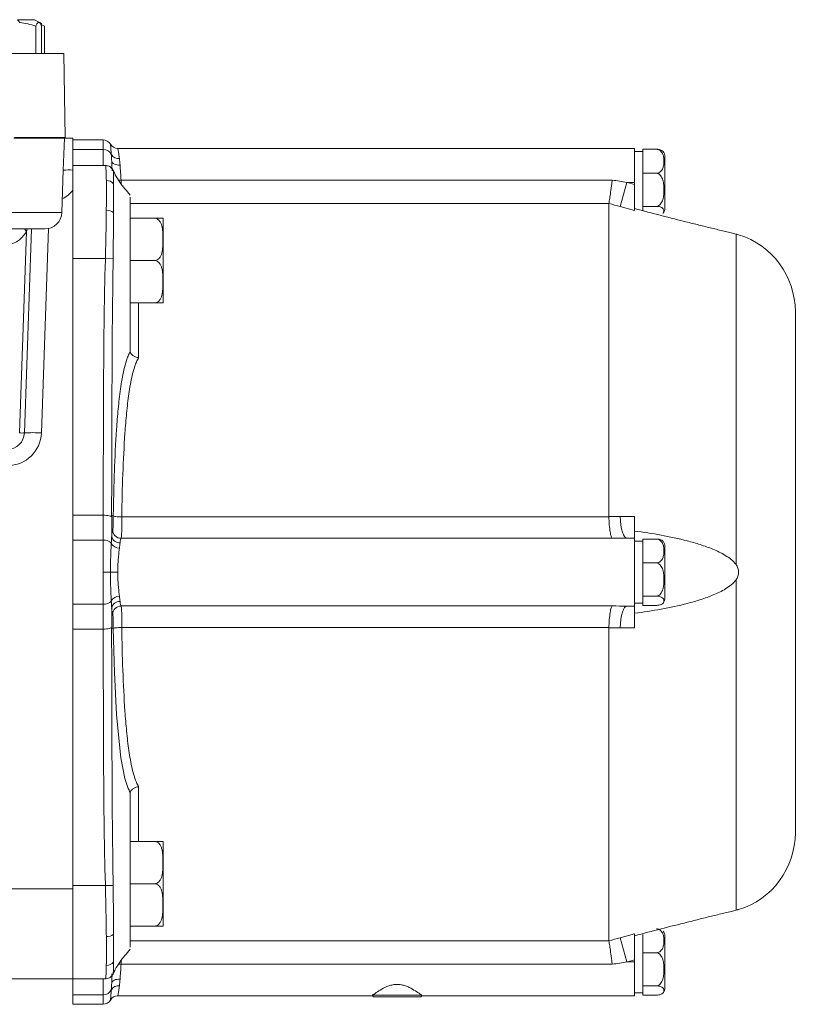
# Model space of a CAD drawing. Header units: millimetres. Extents: x 154 to 910, y 64 to 795.
# Tile 20 of 27: x 335 to 427, y 588 to 704. Entities that reach past the tile are written whole.
import ezdxf

# ---------------------------------------------------------------- set-up
doc = ezdxf.new("R2010")
doc.units = ezdxf.units.MM

msp = doc.modelspace()

# ---------------------------------------------------------------- linework, layer by layer
at = {"color": 7, "linetype": 'Continuous', "lineweight": 15}
for p, q in [((337.18, 703.91), (335.18, 703.91)), ((337.78, 703.56), (337.18, 703.91)), ((337.34, 703.16), (337.34, 699.91)), ((338.02, 703.43), (337.78, 703.56)), ((338.35, 703.16), (337.96, 703.34)), ((338.01, 703.16), (338.01, 699.91)), ((338.35, 703.16), (338.35, 699.91)), ((340.62, 699.91), (332.29, 699.91)), ((340.71, 694.91), (340.62, 699.91)), ((340.71, 694.91), (340.79, 690.01)), ((334.71, 689.91), (338.61, 689.91)), ((340.79, 690.01), (334.79, 690.01)), ((340.79, 689.91), (338.61, 689.91)), ((340.56, 686.14), (340.7, 689.91)), ((340.79, 690.01), (340.79, 689.91)), ((341.71, 689.91), (340.79, 689.91)), ((341.71, 689.91), (341.71, 686.16)), ((345.26, 689.71), (341.71, 689.71)), ((345.27, 688.59), (341.71, 688.59)), ((407.96, 688.71), (346.99, 688.71)), ((407.96, 684.71), (407.96, 688.71)), ((408.96, 688.36), (407.96, 688.36)), ((408.96, 687.93), (408.96, 688.62)), ((408.96, 688.62), (410.56, 688.62)), ((408.96, 686.48), (408.96, 687.93)), ((411.56, 681.67), (411.56, 687.75)), ((340.39, 681.14), (340.56, 686.14)), ((345.54, 686.71), (341.71, 686.71)), ((408.96, 685.79), (408.96, 686.48)), ((408.96, 684.84), (408.96, 685.79)), ((408.96, 685.79), (410.56, 685.79)), ((347.39, 684.98), (405.36, 684.98)), ((406.29, 681.85), (407.08, 684.71)), ((407.96, 684.71), (407.08, 684.71)), ((407.96, 684.47), (407.96, 684.71)), ((408.96, 682.83), (408.96, 684.84)), ((341.71, 642.61), (341.71, 683.8)), ((404.96, 645.27), (404.96, 682.22)), ((408.96, 681.88), (408.96, 682.83)), ((407.96, 681.39), (406.29, 681.85)), ((408.96, 681.88), (410.56, 681.88)), ((408.96, 681.61), (408.96, 681.88)), ((408.96, 681.35), (408.96, 681.61)), ((348.46, 680.48), (351.36, 680.48)), ((352.36, 670.7), (352.36, 680.25)), ((338.39, 679.21), (333.75, 679.21)), ((335.4, 655.14), (336.22, 678.88)), ((336.82, 679.21), (335.98, 655.14)), ((419.96, 639.62), (419.96, 678.61)), ((345.54, 675.71), (341.71, 675.71)), ((346.45, 675.69), (345.54, 675.71)), ((348.46, 675.48), (351.36, 675.48)), ((348.46, 670.48), (351.36, 670.48)), ((348.46, 670.4), (348.46, 664.76)), ((426.96, 607.96), (426.96, 669.45)), ((345.28, 645.43), (341.71, 645.43)), ((346.46, 645.37), (346.28, 645.41)), ((347.46, 645.25), (347.46, 645.24)), ((347.46, 645.25), (404.96, 645.25)), ((406.29, 645.27), (407.96, 645.27)), ((341.71, 642.5), (341.71, 642.61)), ((405.36, 642.7), (347.39, 642.7)), ((407.96, 642.71), (407.08, 642.71)), ((407.96, 634.71), (407.96, 642.71)), ((408.96, 641.93), (408.96, 642.62)), ((408.96, 642.62), (410.56, 642.62)), ((345.27, 642.5), (341.71, 642.5)), ((341.71, 634.92), (341.71, 642.5)), ((408.96, 642.36), (407.96, 642.36)), ((408.96, 640.48), (408.96, 641.93)), ((411.56, 635.67), (411.56, 641.75)), ((408.96, 639.79), (408.96, 640.48)), ((408.96, 638.84), (408.96, 639.79)), ((408.96, 639.79), (410.56, 639.79)), ((408.96, 636.83), (408.96, 638.84)), ((408.96, 635.88), (408.96, 636.83)), ((419.96, 598.81), (419.96, 637.8)), ((408.96, 635.88), (410.56, 635.88)), ((408.96, 635.61), (408.96, 635.88)), ((345.27, 634.92), (341.71, 634.92)), ((341.71, 634.36), (341.71, 634.92)), ((347.39, 634.72), (405.36, 634.72)), ((407.96, 634.71), (407.08, 634.71)), ((407.96, 635.06), (408.96, 635.06)), ((408.96, 635.06), (408.96, 635.61)), ((408.96, 634.79), (408.96, 635.06)), ((408.96, 634.79), (410.56, 634.79)), ((341.71, 601.32), (341.71, 634.36)), ((347.46, 632.17), (347.46, 632.17)), ((404.96, 632.17), (347.46, 632.17)), ((404.96, 595.2), (404.96, 632.15)), ((407.96, 632.15), (406.29, 632.14)), ((345.28, 631.99), (341.71, 631.99)), ((346.46, 632.04), (346.28, 632)), ((348.46, 612.67), (348.46, 607.01)), ((348.46, 606.94), (351.36, 606.94)), ((352.36, 597.16), (352.36, 606.71)), ((348.46, 604.65), (348.46, 604.05)), ((348.46, 601.94), (351.36, 601.94)), ((331.96, 601.32), (341.71, 601.32)), ((345.54, 601.71), (341.71, 601.71)), ((341.71, 590.71), (341.71, 601.32)), ((346.45, 601.73), (345.54, 601.71)), ((348.46, 596.94), (351.36, 596.94)), ((406.29, 595.57), (407.96, 596.03)), ((406.29, 595.57), (407.08, 592.71)), ((408.96, 594.48), (408.96, 595.93)), ((411.56, 589.67), (411.56, 595.75)), ((408.96, 593.79), (408.96, 594.48)), ((408.96, 592.84), (408.96, 593.79)), ((408.96, 593.79), (410.56, 593.79)), ((407.96, 592.71), (407.08, 592.71)), ((407.96, 592.71), (407.96, 592.95)), ((407.96, 588.71), (407.96, 592.71)), ((408.96, 590.83), (408.96, 592.84)), ((405.36, 592.43), (347.39, 592.43)), ((341.71, 590.71), (331.52, 590.71)), ((345.54, 590.71), (341.71, 590.71)), ((341.71, 588.82), (341.71, 590.71)), ((345.53, 590.71), (345.54, 590.71)), ((408.96, 589.88), (408.96, 590.83)), ((408.96, 589.88), (410.56, 589.88)), ((408.96, 589.61), (408.96, 589.88)), ((408.96, 589.06), (408.96, 589.61)), ((345.27, 588.82), (341.71, 588.82)), ((341.71, 587.71), (341.71, 588.82)), ((346.99, 588.71), (377.06, 588.71)), ((377.04, 588.71), (377.16, 588.59)), ((377.07, 588.79), (377.06, 588.75)), ((377.07, 588.79), (382.84, 588.79)), ((382.76, 588.59), (377.16, 588.59)), ((382.76, 588.59), (382.87, 588.71)), ((382.85, 588.71), (407.96, 588.71)), ((407.96, 589.06), (408.96, 589.06)), ((408.96, 588.79), (408.96, 589.06)), ((408.96, 588.79), (410.56, 588.79)), ((341.71, 587.71), (345.26, 587.71))]:
    msp.add_line(p, q, dxfattribs=at)
at = {"color": 8, "linetype": 'Continuous', "lineweight": 15}
for p, q in [((346.28, 687.18), (346.28, 686.37)), ((347.39, 684.98), (347.41, 684.51)), ((404.96, 682.22), (348.46, 682.22)), ((333.23, 681.14), (340.39, 681.14)), ((336.3, 679.21), (336.22, 678.88)), ((338.82, 679.25), (337.98, 655.14)), ((349.46, 670.48), (349.46, 664.01)), ((349.46, 613.4), (349.46, 606.94)), ((348.46, 595.2), (404.96, 595.2)), ((347.41, 592.9), (347.39, 592.43))]:
    msp.add_line(p, q, dxfattribs=at)
at = {"color": 7, "linetype": 'Continuous', "lineweight": 15, "flags": 128}
for points in [[(346.28, 687.18), (346.31, 687.09), (346.37, 687), (346.46, 686.92), (346.59, 686.85), (346.74, 686.8), (346.91, 686.76), (347.09, 686.74), (347.27, 686.74)], [(407.08, 684.71), (407.16, 684.69), (407.96, 684.47)], [(406.29, 645.27), (406.33, 644.75), (406.38, 644.26), (406.46, 643.82), (406.56, 643.44), (406.68, 643.13), (406.8, 642.9), (406.94, 642.75), (407.08, 642.71)], [(346.13, 638.71), (346.2, 638.71), (346.28, 638.71), (346.38, 638.71), (346.49, 638.71), (346.61, 638.71), (346.73, 638.71), (346.86, 638.71), (346.99, 638.71)], [(406.29, 632.14), (406.33, 632.66), (406.38, 633.15), (406.46, 633.59), (406.56, 633.98), (406.68, 634.29), (406.8, 634.52), (406.94, 634.66), (407.08, 634.71)], [(348.32, 612.98), (348.23, 613.16), (347.84, 614.37), (347.36, 616.8), (346.85, 621.87), (346.6, 626.87), (346.46, 632.04), (346.46, 632.04), (346.46, 632.04)], [(407.96, 592.95), (407.16, 592.73), (407.08, 592.71)], [(347.27, 590.68), (347.09, 590.67), (346.91, 590.65), (346.74, 590.62), (346.59, 590.56), (346.46, 590.49), (346.37, 590.41), (346.31, 590.33), (346.28, 590.23)]]:
    msp.add_lwpolyline(points, dxfattribs=at)
at = {"color": 8, "linetype": 'Continuous', "lineweight": 15, "flags": 128}
for points in [[(347.09, 684.96), (347.2, 684.97), (347.39, 684.98)], [(336, 679.21), (336.09, 679.06), (336.22, 678.88)], [(347.39, 592.43), (347.2, 592.44), (347.09, 592.45)]]:
    msp.add_lwpolyline(points, dxfattribs=at)
at = {"color": 7, "linetype": 'Continuous', "lineweight": 15}
for centre, radius, start, end in [((345.26, 688.71), 1, 30, 90.0001), ((346.99, 689.71), 1, 210, 270.0001), ((345.32, 687.61), 0.987, 23.0864, 92.9691), ((347.06, 688.48), 0.955, 210.289, 278.1005), ((410.56, 687.75), 1, 0, 37.2423), ((341.27, 679.58), 6.6, 86.1939, 96.1277), ((345.68, 683.88), 1.05, 38.7938, 91.8047), ((338.39, 681.21), 2, 270, 358), ((345.69, 680.03), 1.38, 54.5229, 92.0171), ((410.56, 681.67), 1, 322.8327, 0), ((351.36, 680.25), 1, 0, 13.1034), ((417.46, 669.45), 9.5, 0, 72.8474), ((351.36, 670.7), 1, 346.8938, 0), ((333.98, 655.21), 2, 270, 358), ((333.98, 655.28), 4, 270, 358), ((335.69, 661.12), 5.99, 267.1981, 272.8019), ((336.98, 640.8), 14.37, 86.0129, 93.9871), ((347.23, 643.12), 0.97, 188.5993, 272.2626), ((347.4, 643.7), 1, 182.1995, 269.7175), ((345.38, 641.38), 1.12, 39.986, 95.3216), ((347.17, 642.61), 1.07, 208.277, 271.0481), ((410.56, 641.75), 1, 0, 37.2423), ((345.59, 887.3), 248.59, 269.9233, 270.1229), ((347.17, 634.81), 1.07, 88.951, 151.7231), ((410.56, 635.67), 1, 322.8327, 0), ((345.38, 636.03), 1.12, 264.6772, 320.0137), ((347.23, 634.29), 0.97, 87.7374, 171.4007), ((347.4, 633.71), 1, 90.2825, 177.8005), ((417.46, 607.96), 9.5, 287.154, 0), ((351.36, 606.71), 1, 0, 13.1034), ((351.36, 597.16), 1, 346.8938, 0), ((410.56, 595.75), 1, 0, 37.2423), ((345.69, 597.04), 1.34, 267.9545, 306.7607), ((345.67, 593.34), 1.04, 268.2768, 322.2007), ((345.54, 591.71), 1, 270.0026, 335.6532), ((345.32, 589.81), 0.987, 267.0302, 336.9132), ((347.06, 588.94), 0.955, 81.8987, 149.7111), ((410.56, 589.67), 1, 322.8327, 0), ((345.26, 588.71), 1, 270.0005, 329.9995), ((346.99, 587.71), 1, 90.0002, 149.9997)]:
    msp.add_arc(centre, radius, start, end, dxfattribs=at)
at = {"color": 8, "linetype": 'Continuous', "lineweight": 15}
msp.add_arc((338.56, 686.28), 4, 298.0403, 321.7415, dxfattribs=at)
at = {"color": 7, "linetype": 'Continuous', "lineweight": 15}
msp.add_ellipse((333.63, 681.28), major_axis=(0.13, 4), ratio=0.81623, start_param=3.167126, end_param=4.095412, dxfattribs=at)
for points in [[(335.42, 703.57), (335.34, 703.68), (335.26, 703.79), (335.18, 703.91)], [(346.28, 687.18), (346.27, 687.47), (346.25, 687.74), (346.23, 688)], [(347.19, 687.53), (347.22, 687.29), (347.26, 687.03), (347.27, 686.74)], [(405.36, 684.98), (405.93, 684.89), (406.51, 684.8), (407.08, 684.71)], [(406.29, 681.85), (405.85, 681.97), (405.4, 682.09), (404.96, 682.22)], [(404.96, 682.22), (404.96, 682.22), (404.96, 682.22), (404.96, 682.22)], [(345.29, 645.43), (345.28, 645.43), (345.28, 645.43), (345.28, 645.43)], [(346.28, 645.41), (346.28, 644.6), (346.28, 643.79), (346.28, 642.98)], [(346.46, 645.37), (346.46, 645.37), (346.46, 645.37), (346.46, 645.37)], [(404.96, 645.25), (404.96, 645.25), (404.96, 645.26), (404.96, 645.27)], [(404.96, 645.27), (405.4, 645.27), (405.85, 645.27), (406.29, 645.27)], [(346.23, 642.1), (346.25, 642.41), (346.27, 642.7), (346.28, 642.98)], [(407.08, 642.71), (406.51, 642.71), (405.93, 642.7), (405.36, 642.7)], [(347.27, 642.15), (347.26, 641.98), (347.22, 641.78), (347.19, 641.54)], [(347.19, 635.87), (347.22, 635.64), (347.26, 635.43), (347.27, 635.26)], [(346.28, 634.44), (346.27, 634.71), (346.25, 635), (346.23, 635.31)], [(405.36, 634.72), (405.93, 634.71), (406.51, 634.71), (407.08, 634.71)], [(346.28, 634.44), (346.28, 633.63), (346.28, 632.82), (346.28, 632)], [(404.96, 632.15), (404.96, 632.16), (404.96, 632.16), (404.96, 632.17)], [(406.29, 632.14), (405.85, 632.14), (405.4, 632.14), (404.96, 632.15)], [(345.28, 631.99), (345.28, 631.99), (345.28, 631.99), (345.29, 631.99)], [(346.46, 632.04), (346.46, 632.04), (346.46, 632.04), (346.46, 632.04)], [(404.96, 595.2), (405.4, 595.32), (405.85, 595.45), (406.29, 595.57)], [(404.96, 595.2), (404.96, 595.2), (404.96, 595.2), (404.96, 595.2)], [(407.08, 592.71), (406.51, 592.62), (405.93, 592.53), (405.36, 592.43)], [(347.27, 590.68), (347.26, 590.39), (347.22, 590.12), (347.19, 589.88)], [(346.23, 589.42), (346.25, 589.67), (346.27, 589.94), (346.28, 590.23)]]:
    msp.add_open_spline(points, degree=3, dxfattribs=at)
for points, knots in [([(337.34, 703.16), (337.02, 703.26), (336.7, 703.34), (336.06, 703.48), (335.74, 703.54), (335.42, 703.57)], [0, 0, 0, 0, 0.5, 0.5, 1, 1, 1, 1]), ([(338.01, 703.16), (337.9, 703.43), (337.79, 703.6), (337.64, 703.6), (337.62, 703.59), (337.56, 703.55), (337.53, 703.52), (337.45, 703.41), (337.39, 703.29), (337.34, 703.16)], [0, 0, 0, 0, 0.5, 0.5, 0.625, 0.625, 0.75, 0.75, 1, 1, 1, 1]), ([(345.27, 688.59), (345.27, 688.96), (345.27, 689.23), (345.26, 689.52), (345.26, 689.59), (345.26, 689.68), (345.26, 689.71), (345.26, 689.71)], [0, 0, 0, 0, 0.5, 0.5, 0.75, 0.75, 1, 1, 1, 1]), ([(346.23, 688), (346.22, 688.19), (346.21, 688.36), (346.18, 688.66), (346.17, 688.79), (346.15, 689), (346.14, 689.08), (346.13, 689.18), (346.13, 689.21), (346.13, 689.21)], [0, 0, 0, 0, 0.25, 0.25, 0.5, 0.5, 0.75, 0.75, 1, 1, 1, 1]), ([(345.29, 686.71), (345.28, 687.02), (345.28, 687.34), (345.28, 687.96), (345.28, 688.28), (345.27, 688.59)], [0, 0, 0, 0, 0.5, 0.5, 1, 1, 1, 1]), ([(346.99, 688.71), (346.99, 688.71), (347, 688.68), (347.02, 688.58), (347.04, 688.5), (347.07, 688.3), (347.1, 688.17), (347.14, 687.88), (347.17, 687.72), (347.19, 687.53)], [0, 0, 0, 0, 0.25, 0.25, 0.5, 0.5, 0.75, 0.75, 1, 1, 1, 1]), ([(410.56, 688.62), (410.66, 688.62), (410.76, 688.6), (410.93, 688.52), (411, 688.47), (411.18, 688.3), (411.26, 688.17), (411.37, 687.9), (411.4, 687.76), (411.44, 687.48), (411.44, 687.34), (411.44, 687.06), (411.44, 686.92), (411.4, 686.64), (411.36, 686.5), (411.26, 686.23), (411.18, 686.1), (411, 685.94), (410.93, 685.89), (410.76, 685.81), (410.66, 685.79), (410.56, 685.79)], [0, 0, 0, 0, 0.0625, 0.0625, 0.125, 0.125, 0.25, 0.25, 0.375, 0.375, 0.5, 0.5, 0.625, 0.625, 0.75, 0.75, 0.875, 0.875, 0.9375, 0.9375, 1, 1, 1, 1]), ([(411.33, 688.34), (411.33, 688.36), (411.32, 688.41), (411.19, 688.49), (411.04, 688.56), (410.84, 688.6), (410.68, 688.62), (410.59, 688.62), (410.56, 688.62)], [0, 0, 0, 0, 0.161121, 0.403383, 0.647074, 0.800905, 0.932042, 1, 1, 1, 1]), ([(346.33, 686.07), (346.32, 686.26), (346.3, 686.65), (346.28, 687), (346.28, 687.18)], [0, 0, 0, 0, 0.467874, 1, 1, 1, 1]), ([(341.71, 686.16), (341.71, 685.76), (341.71, 685.37), (341.71, 684.59), (341.71, 684.2), (341.71, 683.8)], [0, 0, 0, 0, 0.5, 0.5, 1, 1, 1, 1]), ([(345.65, 684.93), (345.64, 685.22), (345.63, 685.47), (345.62, 685.91), (345.61, 686.1), (345.58, 686.56), (345.56, 686.71), (345.54, 686.71)], [0, 0, 0, 0, 0.25, 0.25, 0.5, 0.5, 1, 1, 1, 1]), ([(346.48, 686.06), (346.47, 686.09), (346.44, 686.16), (346.33, 686.34), (346.12, 686.55), (345.83, 686.69), (345.63, 686.69), (345.54, 686.69)], [0, 0, 0, 0, 0.106591, 0.300178, 0.539727, 0.806698, 1, 1, 1, 1]), ([(348.46, 683.21), (348.03, 683.71), (347.38, 684.46), (346.75, 685.47), (346.56, 685.91), (346.49, 686.07)], [0, 0, 0, 0, 0.560144, 0.84437, 1, 1, 1, 1]), ([(347.27, 686.74), (347.29, 686.47), (347.3, 686.18), (347.34, 685.59), (347.37, 685.29), (347.39, 684.98)], [0, 0, 0, 0, 0.5, 0.5, 1, 1, 1, 1]), ([(410.56, 685.79), (410.66, 685.79), (410.76, 685.76), (410.93, 685.65), (411, 685.58), (411.18, 685.35), (411.26, 685.17), (411.37, 684.79), (411.4, 684.6), (411.44, 684.22), (411.44, 684.03), (411.44, 683.64), (411.44, 683.45), (411.4, 683.06), (411.37, 682.87), (411.26, 682.5), (411.18, 682.31), (411, 682.08), (410.93, 682.01), (410.76, 681.91), (410.66, 681.88), (410.56, 681.88)], [0, 0, 0, 0, 0.0625, 0.0625, 0.125, 0.125, 0.25, 0.25, 0.375, 0.375, 0.5, 0.5, 0.625, 0.625, 0.75, 0.75, 0.875, 0.875, 0.9375, 0.9375, 1, 1, 1, 1]), ([(345.64, 681.42), (345.65, 682.12), (345.66, 682.77), (345.66, 683.94), (345.65, 684.47), (345.65, 684.93)], [0, 0, 0, 0, 0.5, 0.5, 1, 1, 1, 1]), ([(346.5, 684.54), (346.5, 684.11), (346.5, 683.6), (346.5, 682.47), (346.5, 681.85), (346.49, 681.16)], [0, 0, 0, 0, 0.5, 0.5, 1, 1, 1, 1]), ([(404.96, 682.22), (404.97, 682.27), (404.98, 682.38), (405.03, 682.7), (405.06, 682.9), (405.14, 683.41), (405.18, 683.69), (405.24, 684.16), (405.27, 684.32), (405.31, 684.64), (405.33, 684.81), (405.36, 684.98)], [0, 0, 0, 0, 0.25, 0.25, 0.5, 0.5, 0.75, 0.75, 0.875, 0.875, 1, 1, 1, 1]), ([(407.96, 684.47), (407.96, 684.1), (407.96, 683.74), (407.96, 683.05), (407.96, 682.73), (407.96, 682.17), (407.96, 681.93), (407.96, 681.56), (407.96, 681.44), (407.96, 681.39)], [0, 0, 0, 0, 0.25, 0.25, 0.5, 0.5, 0.75, 0.75, 1, 1, 1, 1]), ([(348.46, 682.97), (348.46, 682.95), (348.46, 682.9), (348.46, 682.81), (348.46, 682.71), (348.46, 682.61), (348.46, 682.49), (348.46, 682.37), (348.46, 682.23), (348.46, 682.09), (348.46, 681.93), (348.46, 681.77), (348.46, 681.6), (348.46, 681.42), (348.46, 681.22), (348.46, 680.96), (348.46, 680.61), (348.46, 680.16), (348.46, 679.7), (348.46, 679.21), (348.46, 678.69), (348.46, 678.16), (348.46, 677.79), (348.46, 677.61)], [0, 0, 0, 0, 0.036397, 0.072483, 0.108308, 0.143921, 0.179377, 0.214725, 0.250021, 0.285317, 0.320665, 0.35612, 0.391734, 0.427559, 0.463645, 0.500042, 0.572484, 0.643889, 0.714669, 0.785247, 0.856049, 0.927496, 1, 1, 1, 1]), ([(345.54, 675.71), (345.56, 676.71), (345.58, 677.7), (345.61, 679.14), (345.61, 679.62), (345.63, 680.54), (345.64, 680.98), (345.64, 681.42)], [0, 0, 0, 0, 0.5, 0.5, 0.75, 0.75, 1, 1, 1, 1]), ([(346.49, 681.16), (346.49, 680.75), (346.49, 680.32), (346.48, 679.44), (346.48, 678.98), (346.47, 678.06), (346.47, 677.59), (346.46, 676.65), (346.46, 676.17), (346.45, 675.69)], [0, 0, 0, 0, 0.25, 0.25, 0.5, 0.5, 0.75, 0.75, 1, 1, 1, 1]), ([(419.96, 678.61), (419.79, 678.65), (419.6, 678.69), (419.18, 678.79), (418.95, 678.85), (418.26, 679.02), (417.77, 679.14), (416.79, 679.38), (416.29, 679.5), (415.27, 679.75), (414.76, 679.88), (413.2, 680.27), (412.16, 680.53), (410.07, 681.07), (409.01, 681.34), (407.96, 681.62)], [0, 0, 0, 0, 0.0625, 0.0625, 0.125, 0.125, 0.25, 0.25, 0.375, 0.375, 0.5, 0.5, 0.75, 0.75, 1, 1, 1, 1]), ([(410.56, 681.88), (410.61, 681.87), (410.73, 681.87), (410.92, 681.84), (411.13, 681.78), (411.39, 681.62), (411.49, 681.37), (411.38, 681.17), (411.33, 681.07)], [0, 0, 0, 0, 0.052155, 0.104152, 0.186043, 0.321194, 0.67941, 1, 1, 1, 1]), ([(351.36, 680.48), (351.5, 680.48), (351.63, 680.42), (351.84, 680.27), (351.92, 680.17), (352.05, 679.96), (352.1, 679.85), (352.18, 679.62), (352.21, 679.5), (352.28, 679.16), (352.3, 678.92), (352.33, 678.45), (352.33, 678.21), (352.33, 677.74), (352.33, 677.5), (352.3, 677.03), (352.28, 676.79), (352.21, 676.44), (352.18, 676.33), (352.1, 676.1), (352.05, 675.99), (351.92, 675.78), (351.84, 675.68), (351.63, 675.53), (351.49, 675.48), (351.36, 675.48)], [0, 0, 0, 0, 0.0625, 0.0625, 0.125, 0.125, 0.1875, 0.1875, 0.25, 0.25, 0.375, 0.375, 0.5, 0.5, 0.625, 0.625, 0.75, 0.75, 0.8125, 0.8125, 0.875, 0.875, 0.9375, 0.9375, 1, 1, 1, 1]), ([(352.33, 680.48), (352.33, 680.48), (352.39, 680.48), (352.33, 680.48), (352.02, 680.48), (351.83, 680.48), (351.6, 680.48), (351.45, 680.48), (351.37, 680.48), (351.36, 680.48)], [0, 0, 0, 0, 0.000536, 0.613499, 0.736393, 0.860295, 0.924085, 0.988417, 1, 1, 1, 1]), ([(348.46, 677.61), (348.46, 677.52), (348.46, 677.33), (348.46, 677.06), (348.46, 676.78), (348.46, 676.5), (348.46, 676.23), (348.46, 675.95), (348.46, 675.68), (348.46, 675.4), (348.46, 675.12), (348.46, 674.85), (348.46, 674.57), (348.46, 674.3), (348.46, 674.02), (348.46, 673.65), (348.46, 673.21), (348.46, 672.69), (348.46, 672.19), (348.46, 671.71), (348.46, 671.25), (348.46, 670.81), (348.46, 670.54), (348.46, 670.4)], [0, 0, 0, 0, 0.03637, 0.072441, 0.108261, 0.143878, 0.179344, 0.214708, 0.25002, 0.285333, 0.320696, 0.356162, 0.39178, 0.4276, 0.46367, 0.50004, 0.572439, 0.643844, 0.71465, 0.785262, 0.85609, 0.927538, 1, 1, 1, 1]), ([(420.25, 678.53), (420.26, 678.53), (420.28, 678.52), (420.19, 678.55), (420.03, 678.59), (419.96, 678.61)], [0, 0, 0, 0, 0.04651, 0.541454, 1, 1, 1, 1]), ([(345.28, 645.43), (345.28, 650.47), (345.3, 655.52), (345.33, 663.09), (345.35, 665.62), (345.39, 669.4), (345.41, 670.66), (345.45, 672.55), (345.46, 673.19), (345.49, 674.13), (345.5, 674.45), (345.52, 675.08), (345.54, 675.39), (345.54, 675.71)], [0, 0, 0, 0, 0.5, 0.5, 0.75, 0.75, 0.875, 0.875, 0.9375, 0.9375, 0.96875, 0.96875, 1, 1, 1, 1]), ([(346.44, 675.15), (346.44, 675.11), (346.44, 675.07), (346.44, 674.99), (346.44, 674.87), (346.44, 674.6), (346.43, 674.37), (346.43, 673.91), (346.42, 673.59), (346.41, 672.66), (346.4, 672.04), (346.38, 670.18), (346.36, 668.94), (346.33, 665.21), (346.32, 662.73), (346.29, 655.27), (346.28, 650.3), (346.27, 645.33)], [0, 0, 0, 0, 0.003906, 0.003906, 0.007812, 0.015625, 0.03125, 0.03125, 0.0625, 0.0625, 0.125, 0.125, 0.25, 0.25, 0.5, 0.5, 1, 1, 1, 1]), ([(346.45, 675.69), (346.45, 675.51), (346.45, 675.33), (346.44, 675.15), (346.44, 675.15), (346.44, 675.15), (346.44, 675.15)], [0, 0, 0, 0, 0.0005436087, 0.0005436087, 0.0005436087, 0.0005436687, 0.0005436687, 0.0005436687, 0.0005436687]), ([(351.36, 675.48), (351.5, 675.48), (351.63, 675.42), (351.84, 675.27), (351.92, 675.17), (352.05, 674.96), (352.1, 674.85), (352.18, 674.62), (352.21, 674.5), (352.28, 674.16), (352.3, 673.92), (352.33, 673.45), (352.33, 673.21), (352.33, 672.74), (352.33, 672.5), (352.3, 672.03), (352.28, 671.79), (352.21, 671.44), (352.18, 671.33), (352.1, 671.1), (352.05, 670.99), (351.92, 670.78), (351.84, 670.68), (351.63, 670.53), (351.49, 670.48), (351.36, 670.48)], [0, 0, 0, 0, 0.0625, 0.0625, 0.125, 0.125, 0.1875, 0.1875, 0.25, 0.25, 0.375, 0.375, 0.5, 0.5, 0.625, 0.625, 0.75, 0.75, 0.8125, 0.8125, 0.875, 0.875, 0.9375, 0.9375, 1, 1, 1, 1]), ([(351.36, 670.48), (351.36, 670.48), (351.42, 670.48), (351.55, 670.48), (351.76, 670.48), (351.99, 670.48), (352.33, 670.48), (352.39, 670.48), (352.33, 670.48), (352.33, 670.48)], [0, 0, 0, 0, 0.0024821, 0.0561645, 0.1211121, 0.2162574, 0.3852814, 0.9996613, 1, 1, 1, 1]), ([(346.46, 645.37), (346.47, 645.59), (346.47, 645.81), (346.48, 646.25), (346.49, 646.9), (346.51, 647.55), (346.54, 648.84), (346.57, 649.7), (346.66, 652.24), (346.74, 653.91), (346.91, 656.37), (346.97, 657.18), (347.12, 658.77), (347.21, 659.56), (347.43, 661.1), (347.56, 661.86), (347.81, 662.96), (347.91, 663.33), (348.08, 663.86), (348.14, 664.04), (348.29, 664.39), (348.37, 664.56), (348.46, 664.73)], [0, 0, 0, 0, 0.03125, 0.03125, 0.0625, 0.125, 0.125, 0.25, 0.25, 0.5, 0.5, 0.625, 0.625, 0.75, 0.75, 0.875, 0.875, 0.9375, 0.9375, 0.96875, 0.96875, 1, 1, 1, 1]), ([(348.46, 664.73), (348.47, 664.66), (348.5, 664.58), (348.61, 664.43), (348.69, 664.36), (348.87, 664.23), (348.98, 664.17), (349.21, 664.07), (349.33, 664.04), (349.46, 664.01)], [0, 0, 0, 0, 0.25, 0.25, 0.5, 0.5, 0.75, 0.75, 1, 1, 1, 1]), ([(349.46, 664.01), (349.35, 663.86), (349.27, 663.69), (349.13, 663.36), (349.06, 663.19), (348.89, 662.67), (348.79, 662.32), (348.54, 661.24), (348.41, 660.51), (348.2, 659.01), (348.11, 658.25), (347.96, 656.7), (347.9, 655.92), (347.73, 653.53), (347.66, 651.91), (347.53, 648.62), (347.49, 646.95), (347.46, 645.25)], [0, 0, 0, 0, 0.03125, 0.03125, 0.0625, 0.0625, 0.125, 0.125, 0.25, 0.25, 0.375, 0.375, 0.5, 0.5, 0.75, 0.75, 1, 1, 1, 1]), ([(345.27, 642.5), (345.28, 643.13), (345.28, 643.76), (345.28, 644.39), (345.28, 644.73), (345.28, 645.08), (345.29, 645.43), (345.29, 645.43), (345.29, 645.43), (345.29, 645.43)], [0, 0, 0, 0, 0.002246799, 0.002246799, 0.002246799, 0.003485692, 0.003485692, 0.003485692, 0.003485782, 0.003485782, 0.003485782, 0.003485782]), ([(346.27, 645.33), (346.27, 645.29), (346.26, 645.28), (346.23, 645.28), (346.21, 645.29), (346.13, 645.32), (346.05, 645.34), (345.78, 645.4), (345.54, 645.43), (345.29, 645.43)], [0, 0, 0, 0, 0.125, 0.125, 0.25, 0.25, 0.5, 0.5, 1, 1, 1, 1]), ([(346.27, 645.33), (346.27, 645.35), (346.28, 645.37), (346.28, 645.38), (346.28, 645.39), (346.28, 645.4), (346.28, 645.4), (346.28, 645.41), (346.28, 645.41), (346.28, 645.41)], [0, 0, 0, 0, 0.0000887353, 0.0000887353, 0.0000887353, 0.0001417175, 0.0001417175, 0.0001417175, 0.0001750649, 0.0001750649, 0.0001750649, 0.0001750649]), ([(346.39, 643.66), (346.41, 643.68), (346.42, 643.73), (346.44, 643.91), (346.45, 644.04), (346.46, 644.35), (346.47, 644.53), (346.47, 644.93), (346.47, 645.15), (346.46, 645.37)], [0, 0, 0, 0, 0.25, 0.25, 0.5, 0.5, 0.75, 0.75, 1, 1, 1, 1]), ([(346.46, 645.37), (346.47, 645.35), (346.51, 645.34), (346.61, 645.3), (346.69, 645.29), (346.87, 645.26), (346.98, 645.25), (347.15, 645.24), (347.21, 645.24), (347.3, 645.24), (347.34, 645.24), (347.38, 645.24), (347.4, 645.24), (347.42, 645.24), (347.43, 645.24), (347.44, 645.24), (347.45, 645.24), (347.45, 645.24), (347.46, 645.24), (347.46, 645.24)], [0, 0, 0, 0, 0.25, 0.25, 0.5, 0.5, 0.75, 0.75, 0.875, 0.875, 0.9375, 0.9375, 0.96875, 0.96875, 0.984375, 0.984375, 0.992188, 0.992188, 1, 1, 1, 1]), ([(347.46, 645.24), (347.47, 644.91), (347.47, 644.59), (347.47, 643.98), (347.46, 643.72), (347.45, 643.25), (347.44, 643.07), (347.42, 642.8), (347.4, 642.72), (347.39, 642.7)], [0, 0, 0, 0, 0.25, 0.25, 0.5, 0.5, 0.75, 0.75, 1, 1, 1, 1]), ([(404.96, 645.25), (404.97, 644.91), (404.98, 644.58), (405.03, 643.98), (405.06, 643.71), (405.14, 643.25), (405.18, 643.07), (405.24, 642.87), (405.27, 642.81), (405.31, 642.74), (405.33, 642.71), (405.36, 642.7)], [0, 0, 0, 0, 0.25, 0.25, 0.5, 0.5, 0.75, 0.75, 0.875, 0.875, 1, 1, 1, 1]), ([(407.96, 645.27), (407.96, 645.09), (407.96, 644.91), (407.96, 644.57), (407.96, 644.4), (407.96, 644.09), (407.96, 643.94), (407.96, 643.67), (407.96, 643.54), (407.96, 643.31), (407.96, 643.2), (407.96, 643.03), (407.96, 642.95), (407.96, 642.83), (407.96, 642.78), (407.96, 642.72), (407.96, 642.71), (407.96, 642.71)], [0, 0, 0, 0, 0.125, 0.125, 0.25, 0.25, 0.375, 0.375, 0.5, 0.5, 0.625, 0.625, 0.75, 0.75, 0.875, 0.875, 1, 1, 1, 1]), ([(346.28, 642.98), (346.29, 643.18), (346.31, 643.33), (346.35, 643.56), (346.37, 643.63), (346.39, 643.66)], [0, 0, 0, 0, 0.5, 0.5, 1, 1, 1, 1]), ([(347.39, 642.7), (347.37, 642.68), (347.34, 642.62), (347.3, 642.44), (347.29, 642.31), (347.27, 642.15)], [0, 0, 0, 0, 0.5, 0.5, 1, 1, 1, 1]), ([(407.96, 643.56), (409.01, 643.42), (410.06, 643.27), (412.15, 642.89), (413.18, 642.67), (414.72, 642.27), (415.23, 642.12), (416.24, 641.79), (416.74, 641.62), (417.49, 641.31), (417.73, 641.2), (418.22, 640.96), (418.46, 640.83), (418.93, 640.54), (419.16, 640.39), (419.59, 640.04), (419.79, 639.85), (419.96, 639.62)], [0, 0, 0, 0, 0.25, 0.25, 0.5, 0.5, 0.625, 0.625, 0.75, 0.75, 0.8125, 0.8125, 0.875, 0.875, 0.9375, 0.9375, 1, 1, 1, 1]), ([(410.56, 642.62), (410.66, 642.62), (410.76, 642.6), (410.93, 642.52), (411, 642.47), (411.18, 642.3), (411.26, 642.17), (411.37, 641.9), (411.4, 641.76), (411.44, 641.48), (411.44, 641.34), (411.44, 641.06), (411.44, 640.92), (411.4, 640.64), (411.36, 640.5), (411.26, 640.23), (411.18, 640.1), (411, 639.94), (410.93, 639.89), (410.76, 639.81), (410.66, 639.79), (410.56, 639.79)], [0, 0, 0, 0, 0.0625, 0.0625, 0.125, 0.125, 0.25, 0.25, 0.375, 0.375, 0.5, 0.5, 0.625, 0.625, 0.75, 0.75, 0.875, 0.875, 0.9375, 0.9375, 1, 1, 1, 1]), ([(411.33, 642.34), (411.33, 642.36), (411.32, 642.41), (411.19, 642.49), (411.04, 642.56), (410.84, 642.6), (410.68, 642.62), (410.59, 642.62), (410.56, 642.62)], [0, 0, 0, 0, 0.161121, 0.403383, 0.647074, 0.800905, 0.932042, 1, 1, 1, 1]), ([(345.26, 638.71), (345.26, 639.38), (345.26, 640.03), (345.26, 641), (345.27, 641.31), (345.27, 641.92), (345.27, 642.21), (345.27, 642.5)], [0, 0, 0, 0, 0.5, 0.5, 0.75, 0.75, 1, 1, 1, 1]), ([(346.13, 638.71), (346.13, 639.01), (346.13, 639.32), (346.14, 639.92), (346.15, 640.22), (346.17, 640.8), (346.18, 641.07), (346.21, 641.61), (346.22, 641.86), (346.23, 642.1)], [0, 0, 0, 0, 0.25, 0.25, 0.5, 0.5, 0.75, 0.75, 1, 1, 1, 1]), ([(347.19, 641.54), (347.17, 641.35), (347.14, 641.15), (347.1, 640.71), (347.07, 640.48), (347.04, 640), (347.02, 639.75), (347, 639.23), (346.99, 638.97), (346.99, 638.71)], [0, 0, 0, 0, 0.25, 0.25, 0.5, 0.5, 0.75, 0.75, 1, 1, 1, 1]), ([(410.56, 639.79), (410.66, 639.79), (410.76, 639.76), (410.93, 639.65), (411, 639.58), (411.18, 639.35), (411.26, 639.17), (411.37, 638.79), (411.4, 638.6), (411.44, 638.22), (411.44, 638.03), (411.44, 637.64), (411.44, 637.45), (411.4, 637.06), (411.37, 636.87), (411.26, 636.5), (411.18, 636.31), (411, 636.08), (410.93, 636.01), (410.76, 635.91), (410.66, 635.88), (410.56, 635.88)], [0, 0, 0, 0, 0.0625, 0.0625, 0.125, 0.125, 0.25, 0.25, 0.375, 0.375, 0.5, 0.5, 0.625, 0.625, 0.75, 0.75, 0.875, 0.875, 0.9375, 0.9375, 1, 1, 1, 1]), ([(419.96, 639.62), (420.05, 639.49), (420.13, 639.34), (420.23, 639.03), (420.26, 638.87), (420.26, 638.54), (420.23, 638.38), (420.13, 638.07), (420.05, 637.93), (419.96, 637.8)], [0, 0, 0, 0, 0.25, 0.25, 0.5, 0.5, 0.75, 0.75, 1, 1, 1, 1]), ([(345.27, 634.92), (345.27, 635.48), (345.27, 636.09), (345.26, 637.05), (345.26, 637.38), (345.26, 638.04), (345.26, 638.37), (345.26, 638.71)], [0, 0, 0, 0, 0.5, 0.5, 0.75, 0.75, 1, 1, 1, 1]), ([(346.23, 635.31), (346.22, 635.55), (346.21, 635.8), (346.18, 636.33), (346.17, 636.62), (346.15, 637.19), (346.14, 637.49), (346.13, 638.09), (346.13, 638.4), (346.13, 638.71)], [0, 0, 0, 0, 0.25, 0.25, 0.5, 0.5, 0.75, 0.75, 1, 1, 1, 1]), ([(346.99, 638.71), (346.99, 638.44), (347, 638.18), (347.02, 637.66), (347.04, 637.41), (347.07, 636.93), (347.1, 636.7), (347.14, 636.26), (347.17, 636.06), (347.19, 635.87)], [0, 0, 0, 0, 0.25, 0.25, 0.5, 0.5, 0.75, 0.75, 1, 1, 1, 1]), ([(419.96, 637.8), (419.79, 637.57), (419.6, 637.38), (419.18, 637.04), (418.95, 636.88), (418.26, 636.46), (417.77, 636.23), (416.79, 635.82), (416.29, 635.64), (415.27, 635.31), (414.76, 635.16), (413.2, 634.75), (412.16, 634.53), (410.07, 634.15), (409.01, 633.99), (407.96, 633.86)], [0, 0, 0, 0, 0.0625, 0.0625, 0.125, 0.125, 0.25, 0.25, 0.375, 0.375, 0.5, 0.5, 0.75, 0.75, 1, 1, 1, 1]), ([(410.56, 635.88), (410.66, 635.88), (410.76, 635.87), (410.93, 635.84), (411, 635.82), (411.18, 635.75), (411.26, 635.7), (411.37, 635.6), (411.4, 635.55), (411.44, 635.44), (411.44, 635.39), (411.44, 635.28), (411.44, 635.23), (411.4, 635.12), (411.37, 635.07), (411.26, 634.97), (411.18, 634.91), (411, 634.85), (410.93, 634.83), (410.76, 634.8), (410.66, 634.79), (410.56, 634.79)], [0, 0, 0, 0, 0.0625, 0.0625, 0.125, 0.125, 0.25, 0.25, 0.375, 0.375, 0.5, 0.5, 0.625, 0.625, 0.75, 0.75, 0.875, 0.875, 0.9375, 0.9375, 1, 1, 1, 1]), ([(345.29, 631.99), (345.28, 632.48), (345.28, 632.97), (345.28, 633.94), (345.28, 634.43), (345.27, 634.92)], [0, 0, 0, 0, 0.5, 0.5, 1, 1, 1, 1]), ([(347.27, 635.26), (347.29, 635.1), (347.3, 634.98), (347.34, 634.79), (347.37, 634.74), (347.39, 634.72)], [0, 0, 0, 0, 0.5, 0.5, 1, 1, 1, 1]), ([(347.39, 634.72), (347.4, 634.69), (347.42, 634.61), (347.44, 634.34), (347.45, 634.16), (347.46, 633.7), (347.47, 633.43), (347.47, 632.83), (347.47, 632.51), (347.46, 632.17)], [0, 0, 0, 0, 0.25, 0.25, 0.5, 0.5, 0.75, 0.75, 1, 1, 1, 1]), ([(404.96, 632.17), (404.97, 632.51), (404.98, 632.83), (405.03, 633.43), (405.06, 633.7), (405.14, 634.16), (405.18, 634.35), (405.24, 634.55), (405.27, 634.6), (405.31, 634.68), (405.33, 634.71), (405.36, 634.72)], [0, 0, 0, 0, 0.25, 0.25, 0.5, 0.5, 0.75, 0.75, 0.875, 0.875, 1, 1, 1, 1]), ([(407.96, 634.71), (407.96, 634.71), (407.96, 634.65), (407.96, 634.4), (407.96, 634.23), (407.96, 633.76), (407.96, 633.48), (407.96, 632.85), (407.96, 632.51), (407.96, 632.15)], [0, 0, 0, 0, 0.25, 0.25, 0.5, 0.5, 0.75, 0.75, 1, 1, 1, 1]), ([(346.39, 633.75), (346.37, 633.78), (346.35, 633.85), (346.31, 634.08), (346.29, 634.24), (346.28, 634.44)], [0, 0, 0, 0, 0.5, 0.5, 1, 1, 1, 1]), ([(346.46, 632.04), (346.47, 632.27), (346.47, 632.48), (346.47, 632.89), (346.46, 633.07), (346.45, 633.38), (346.44, 633.5), (346.42, 633.68), (346.41, 633.74), (346.39, 633.75)], [0, 0, 0, 0, 0.25, 0.25, 0.5, 0.5, 0.75, 0.75, 1, 1, 1, 1]), ([(345.29, 631.99), (345.41, 631.99), (345.54, 631.99), (345.77, 632.01), (345.87, 632.03), (346.05, 632.07), (346.13, 632.1), (346.21, 632.13), (346.23, 632.13), (346.26, 632.14), (346.27, 632.12), (346.27, 632.08)], [0, 0, 0, 0, 0.25, 0.25, 0.5, 0.5, 0.75, 0.75, 0.875, 0.875, 1, 1, 1, 1]), ([(347.46, 632.17), (347.46, 632.17), (347.45, 632.17), (347.45, 632.17), (347.44, 632.17), (347.43, 632.17), (347.42, 632.18), (347.4, 632.18), (347.38, 632.18), (347.34, 632.18), (347.31, 632.18), (347.21, 632.17), (347.15, 632.17), (346.98, 632.16), (346.87, 632.15), (346.69, 632.13), (346.61, 632.11), (346.51, 632.08), (346.47, 632.06), (346.46, 632.04)], [0, 0, 0, 0, 0.007813, 0.007813, 0.015625, 0.015625, 0.03125, 0.03125, 0.0625, 0.0625, 0.125, 0.125, 0.25, 0.25, 0.5, 0.5, 0.75, 0.75, 1, 1, 1, 1]), ([(347.46, 632.17), (347.49, 630.47), (347.53, 628.8), (347.66, 625.5), (347.73, 623.88), (347.9, 621.5), (347.96, 620.71), (348.11, 619.17), (348.2, 618.4), (348.41, 616.91), (348.54, 616.17), (348.79, 615.1), (348.89, 614.74), (349.06, 614.23), (349.13, 614.06), (349.27, 613.72), (349.35, 613.56), (349.46, 613.4)], [0, 0, 0, 0, 0.25, 0.25, 0.5, 0.5, 0.625, 0.625, 0.75, 0.75, 0.875, 0.875, 0.9375, 0.9375, 0.96875, 0.96875, 1, 1, 1, 1]), ([(345.54, 601.71), (345.54, 602.02), (345.52, 602.34), (345.5, 602.97), (345.49, 603.28), (345.46, 604.23), (345.45, 604.86), (345.41, 606.75), (345.39, 608.01), (345.35, 611.8), (345.33, 614.32), (345.3, 621.89), (345.28, 626.94), (345.28, 631.99)], [0, 0, 0, 0, 0.03125, 0.03125, 0.0625, 0.0625, 0.125, 0.125, 0.25, 0.25, 0.5, 0.5, 1, 1, 1, 1]), ([(346.28, 632), (346.28, 632), (346.28, 632.02), (346.28, 632.05), (346.27, 632.07), (346.27, 632.08)], [0, 0, 0, 0, 0.5, 0.5, 1, 1, 1, 1]), ([(346.27, 632.08), (346.28, 627.11), (346.29, 622.14), (346.32, 614.69), (346.33, 612.2), (346.36, 608.48), (346.38, 607.23), (346.41, 604.75), (346.43, 603.51), (346.44, 602.27)], [0, 0, 0, 0, 0.5, 0.5, 0.75, 0.75, 0.875, 0.875, 1, 1, 1, 1]), ([(348.46, 612.68), (348.47, 612.76), (348.5, 612.83), (348.61, 612.98), (348.69, 613.06), (348.87, 613.19), (348.98, 613.25), (349.21, 613.34), (349.33, 613.38), (349.46, 613.4)], [0, 0, 0, 0, 0.25, 0.25, 0.5, 0.5, 0.75, 0.75, 1, 1, 1, 1]), ([(348.46, 607.01), (348.46, 606.94), (348.46, 606.8), (348.46, 606.59), (348.46, 606.37), (348.46, 606.14), (348.46, 605.91), (348.46, 605.67), (348.46, 605.42), (348.46, 605.17), (348.46, 604.91), (348.46, 604.74), (348.46, 604.65)], [0, 0, 0, 0, 0.100884, 0.20118, 0.301034, 0.400591, 0.5, 0.599409, 0.698966, 0.79882, 0.899116, 1, 1, 1, 1]), ([(351.36, 606.94), (351.5, 606.94), (351.63, 606.88), (351.84, 606.73), (351.92, 606.63), (352.05, 606.42), (352.1, 606.31), (352.18, 606.08), (352.21, 605.96), (352.28, 605.62), (352.3, 605.38), (352.33, 604.91), (352.33, 604.67), (352.33, 604.2), (352.33, 603.96), (352.3, 603.49), (352.28, 603.25), (352.21, 602.9), (352.18, 602.79), (352.1, 602.56), (352.05, 602.45), (351.92, 602.24), (351.84, 602.14), (351.63, 601.99), (351.49, 601.94), (351.36, 601.94)], [0, 0, 0, 0, 0.0625, 0.0625, 0.125, 0.125, 0.1875, 0.1875, 0.25, 0.25, 0.375, 0.375, 0.5, 0.5, 0.625, 0.625, 0.75, 0.75, 0.8125, 0.8125, 0.875, 0.875, 0.9375, 0.9375, 1, 1, 1, 1]), ([(352.33, 606.94), (352.33, 606.94), (352.39, 606.94), (352.33, 606.94), (352.02, 606.94), (351.83, 606.94), (351.6, 606.94), (351.45, 606.94), (351.37, 606.94), (351.36, 606.94)], [0, 0, 0, 0, 0.000536, 0.613499, 0.736393, 0.860295, 0.924085, 0.988417, 1, 1, 1, 1]), ([(348.46, 604.05), (348.46, 603.95), (348.46, 603.77), (348.46, 603.49), (348.46, 603.21), (348.46, 602.93), (348.46, 602.65), (348.46, 602.37), (348.46, 602.09), (348.46, 601.81), (348.46, 601.53), (348.46, 601.25), (348.46, 600.97), (348.46, 600.69), (348.46, 600.4), (348.46, 600.12), (348.46, 599.93), (348.46, 599.84)], [0, 0, 0, 0, 0.068146, 0.135665, 0.202647, 0.269187, 0.335382, 0.401329, 0.467126, 0.532874, 0.598671, 0.664618, 0.730813, 0.797353, 0.864335, 0.931854, 1, 1, 1, 1]), ([(346.44, 602.27), (346.44, 602.27), (346.44, 602.27), (346.44, 602.27), (346.45, 602.09), (346.45, 601.91), (346.45, 601.73)], [-0.00000006, -0.00000006, -0.00000006, -0.00000006, 0, 0, 0, 0.000543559, 0.000543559, 0.000543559, 0.000543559]), ([(351.36, 601.94), (351.5, 601.94), (351.63, 601.88), (351.84, 601.73), (351.92, 601.63), (352.05, 601.42), (352.1, 601.31), (352.18, 601.08), (352.21, 600.96), (352.28, 600.62), (352.3, 600.38), (352.33, 599.91), (352.33, 599.67), (352.33, 599.2), (352.33, 598.96), (352.3, 598.49), (352.28, 598.25), (352.21, 597.9), (352.18, 597.79), (352.1, 597.56), (352.05, 597.45), (351.92, 597.24), (351.84, 597.14), (351.63, 596.99), (351.49, 596.94), (351.36, 596.94)], [0, 0, 0, 0, 0.0625, 0.0625, 0.125, 0.125, 0.1875, 0.1875, 0.25, 0.25, 0.375, 0.375, 0.5, 0.5, 0.625, 0.625, 0.75, 0.75, 0.8125, 0.8125, 0.875, 0.875, 0.9375, 0.9375, 1, 1, 1, 1]), ([(345.65, 595.71), (345.64, 596.15), (345.63, 596.62), (345.62, 597.57), (345.61, 598.07), (345.58, 599.6), (345.56, 600.64), (345.54, 601.71)], [0, 0, 0, 0, 0.25, 0.25, 0.5, 0.5, 1, 1, 1, 1]), ([(346.45, 601.73), (346.46, 600.71), (346.47, 599.71), (346.48, 598.24), (346.49, 597.77), (346.49, 596.85), (346.49, 596.4), (346.5, 595.97)], [0, 0, 0, 0, 0.5, 0.5, 0.75, 0.75, 1, 1, 1, 1]), ([(348.46, 599.84), (348.46, 599.75), (348.46, 599.56), (348.46, 599.29), (348.46, 599.02), (348.46, 598.75), (348.46, 598.5), (348.46, 598.24), (348.46, 598), (348.46, 597.75), (348.46, 597.52), (348.46, 597.29), (348.46, 597.06), (348.46, 596.84), (348.46, 596.62), (348.46, 596.35), (348.46, 596.02), (348.46, 595.66), (348.46, 595.34), (348.46, 595.06), (348.46, 594.82), (348.46, 594.61), (348.46, 594.51), (348.46, 594.45)], [0, 0, 0, 0, 0.036397, 0.072483, 0.108308, 0.143921, 0.179377, 0.214725, 0.250021, 0.285317, 0.320665, 0.35612, 0.391734, 0.427559, 0.463645, 0.500042, 0.572484, 0.643889, 0.714669, 0.785247, 0.856049, 0.927496, 1, 1, 1, 1]), ([(407.96, 595.8), (409.01, 596.07), (410.06, 596.34), (412.15, 596.88), (413.18, 597.14), (414.72, 597.52), (415.23, 597.65), (416.24, 597.9), (416.74, 598.03), (417.49, 598.21), (417.73, 598.27), (418.22, 598.39), (418.46, 598.45), (418.93, 598.56), (419.16, 598.62), (419.59, 598.72), (419.79, 598.77), (419.96, 598.81)], [0, 0, 0, 0, 0.25, 0.25, 0.5, 0.5, 0.625, 0.625, 0.75, 0.75, 0.8125, 0.8125, 0.875, 0.875, 0.9375, 0.9375, 1, 1, 1, 1]), ([(419.96, 598.81), (420.05, 598.83), (420.22, 598.88), (420.24, 598.88), (420.25, 598.89)], [0, 0, 0, 0, 0.521842, 1, 1, 1, 1]), ([(351.36, 596.94), (351.36, 596.94), (351.42, 596.94), (351.55, 596.94), (351.76, 596.94), (351.99, 596.94), (352.33, 596.94), (352.39, 596.94), (352.33, 596.94), (352.33, 596.94)], [0, 0, 0, 0, 0.0024821, 0.0561645, 0.1211121, 0.2162574, 0.3852814, 0.9996613, 1, 1, 1, 1]), ([(410.56, 596.62), (410.66, 596.62), (410.76, 596.6), (410.93, 596.52), (411, 596.47), (411.18, 596.3), (411.26, 596.17), (411.37, 595.9), (411.4, 595.76), (411.44, 595.48), (411.44, 595.34), (411.44, 595.06), (411.44, 594.92), (411.4, 594.64), (411.36, 594.5), (411.26, 594.23), (411.18, 594.1), (411, 593.94), (410.93, 593.89), (410.76, 593.81), (410.66, 593.79), (410.56, 593.79)], [0, 0, 0, 0, 0.0625, 0.0625, 0.125, 0.125, 0.25, 0.25, 0.375, 0.375, 0.5, 0.5, 0.625, 0.625, 0.75, 0.75, 0.875, 0.875, 0.9375, 0.9375, 1, 1, 1, 1]), ([(345.64, 592.3), (345.65, 592.73), (345.66, 593.23), (345.66, 594.37), (345.65, 595.01), (345.65, 595.71)], [0, 0, 0, 0, 0.5, 0.5, 1, 1, 1, 1]), ([(346.5, 595.97), (346.5, 595.3), (346.5, 594.68), (346.5, 593.59), (346.5, 593.11), (346.49, 592.71)], [0, 0, 0, 0, 0.5, 0.5, 1, 1, 1, 1]), ([(404.96, 595.2), (404.97, 595.14), (404.98, 595.04), (405.03, 594.72), (405.06, 594.51), (405.14, 594.01), (405.18, 593.72), (405.24, 593.26), (405.27, 593.1), (405.31, 592.77), (405.33, 592.6), (405.36, 592.43)], [0, 0, 0, 0, 0.25, 0.25, 0.5, 0.5, 0.75, 0.75, 0.875, 0.875, 1, 1, 1, 1]), ([(407.96, 596.03), (407.96, 596), (407.96, 595.95), (407.96, 595.83), (407.96, 595.76), (407.96, 595.57), (407.96, 595.47), (407.96, 595.24), (407.96, 595.1), (407.96, 594.82), (407.96, 594.67), (407.96, 594.36), (407.96, 594.19), (407.96, 593.85), (407.96, 593.67), (407.96, 593.31), (407.96, 593.13), (407.96, 592.95)], [0, 0, 0, 0, 0.125, 0.125, 0.25, 0.25, 0.375, 0.375, 0.5, 0.5, 0.625, 0.625, 0.75, 0.75, 0.875, 0.875, 1, 1, 1, 1]), ([(346.48, 591.33), (346.55, 591.49), (346.75, 591.94), (347.38, 592.96), (348.03, 593.71), (348.46, 594.2)], [0, 0, 0, 0, 0.161241, 0.443586, 1, 1, 1, 1]), ([(410.56, 593.79), (410.66, 593.79), (410.76, 593.76), (410.93, 593.65), (411, 593.58), (411.18, 593.35), (411.26, 593.17), (411.37, 592.79), (411.4, 592.6), (411.44, 592.22), (411.44, 592.03), (411.44, 591.64), (411.44, 591.45), (411.4, 591.06), (411.37, 590.87), (411.26, 590.5), (411.18, 590.31), (411, 590.08), (410.93, 590.01), (410.76, 589.91), (410.66, 589.88), (410.56, 589.88)], [0, 0, 0, 0, 0.0625, 0.0625, 0.125, 0.125, 0.25, 0.25, 0.375, 0.375, 0.5, 0.5, 0.625, 0.625, 0.75, 0.75, 0.875, 0.875, 0.9375, 0.9375, 1, 1, 1, 1]), ([(346.49, 592.71), (346.49, 592.46), (346.49, 592.25), (346.48, 591.89), (346.48, 591.74), (346.47, 591.5), (346.47, 591.41), (346.46, 591.3), (346.46, 591.28), (346.45, 591.3)], [0, 0, 0, 0, 0.25, 0.25, 0.5, 0.5, 0.75, 0.75, 1, 1, 1, 1]), ([(345.54, 590.71), (345.56, 590.71), (345.58, 590.84), (345.61, 591.25), (345.61, 591.41), (345.63, 591.81), (345.64, 592.04), (345.64, 592.3)], [0, 0, 0, 0, 0.5, 0.5, 0.75, 0.75, 1, 1, 1, 1]), ([(347.39, 592.43), (347.37, 592.12), (347.34, 591.82), (347.3, 591.23), (347.29, 590.95), (347.27, 590.68)], [0, 0, 0, 0, 0.5, 0.5, 1, 1, 1, 1]), ([(345.27, 588.82), (345.28, 589.23), (345.28, 589.63), (345.28, 590.04), (345.28, 590.26), (345.28, 590.48), (345.29, 590.71), (345.29, 590.71), (345.29, 590.71), (345.29, 590.71)], [0, 0, 0, 0, 0.002246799, 0.002246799, 0.002246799, 0.003485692, 0.003485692, 0.003485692, 0.003485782, 0.003485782, 0.003485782, 0.003485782]), ([(346.28, 590.23), (346.28, 590.42), (346.3, 590.75), (346.32, 591.13), (346.33, 591.3)], [0, 0, 0, 0, 0.551621, 1, 1, 1, 1]), ([(346.13, 588.21), (346.13, 588.21), (346.13, 588.23), (346.14, 588.34), (346.15, 588.42), (346.17, 588.62), (346.18, 588.75), (346.21, 589.05), (346.22, 589.22), (346.23, 589.42)], [0, 0, 0, 0, 0.25, 0.25, 0.5, 0.5, 0.75, 0.75, 1, 1, 1, 1]), ([(347.19, 589.88), (347.17, 589.7), (347.14, 589.53), (347.1, 589.24), (347.07, 589.11), (347.04, 588.91), (347.02, 588.84), (347, 588.73), (346.99, 588.71), (346.99, 588.71)], [0, 0, 0, 0, 0.25, 0.25, 0.5, 0.5, 0.75, 0.75, 1, 1, 1, 1]), ([(377.07, 588.79), (377.12, 588.83), (377.18, 588.87), (377.32, 588.97), (377.4, 589.03), (377.67, 589.22), (377.89, 589.36), (378.39, 589.64), (378.66, 589.78), (379.12, 589.94), (379.28, 589.98), (379.61, 590.04), (379.79, 590.06), (380.13, 590.06), (380.3, 590.04), (380.63, 589.98), (380.79, 589.94), (381.09, 589.83), (381.24, 589.77), (381.52, 589.64), (381.65, 589.57), (382.02, 589.36), (382.24, 589.22), (382.6, 588.97), (382.75, 588.86), (382.84, 588.79)], [0, 0, 0, 0, 0.0625, 0.0625, 0.125, 0.125, 0.25, 0.25, 0.375, 0.375, 0.4375, 0.4375, 0.5, 0.5, 0.5625, 0.5625, 0.625, 0.625, 0.6875, 0.6875, 0.75, 0.75, 0.875, 0.875, 1, 1, 1, 1]), ([(410.56, 589.88), (410.66, 589.88), (410.76, 589.87), (410.93, 589.84), (411, 589.82), (411.18, 589.75), (411.26, 589.7), (411.37, 589.6), (411.4, 589.55), (411.44, 589.44), (411.44, 589.39), (411.44, 589.28), (411.44, 589.23), (411.4, 589.12), (411.37, 589.07), (411.26, 588.97), (411.18, 588.91), (411, 588.85), (410.93, 588.83), (410.76, 588.8), (410.66, 588.79), (410.56, 588.79)], [0, 0, 0, 0, 0.0625, 0.0625, 0.125, 0.125, 0.25, 0.25, 0.375, 0.375, 0.5, 0.5, 0.625, 0.625, 0.75, 0.75, 0.875, 0.875, 0.9375, 0.9375, 1, 1, 1, 1]), ([(345.26, 587.71), (345.26, 587.71), (345.26, 587.8), (345.26, 588.08), (345.27, 588.2), (345.27, 588.48), (345.27, 588.64), (345.27, 588.82)], [0, 0, 0, 0, 0.5, 0.5, 0.75, 0.75, 1, 1, 1, 1]), ([(382.85, 588.75), (382.86, 588.74), (382.87, 588.71), (382.85, 588.77), (382.84, 588.79)], [0, 0, 0, 0, 0.491114, 1, 1, 1, 1])]:
    msp.add_open_spline(points, degree=3, knots=knots, dxfattribs=at)
at = {"color": 8, "linetype": 'Continuous', "lineweight": 15}
for points, knots in [([(346.46, 686.05), (346.47, 686), (346.48, 685.89), (346.49, 685.01), (346.5, 684.54)], [0, 0, 0, 0, 0.4691577, 1, 1, 1, 1]), ([(348.46, 612.69), (348.46, 612.69), (348.4, 612.78), (348.36, 612.88), (348.32, 612.98)], [0, 0, 0, 0, 0.000156, 1, 1, 1, 1]), ([(346.28, 591.29), (346.28, 591.13), (346.28, 590.78), (346.28, 590.43), (346.28, 590.23)], [0, 0, 0, 0, 0.454012, 1, 1, 1, 1])]:
    msp.add_open_spline(points, degree=3, knots=knots, dxfattribs=at)

doc.saveas('drawing.dxf')
